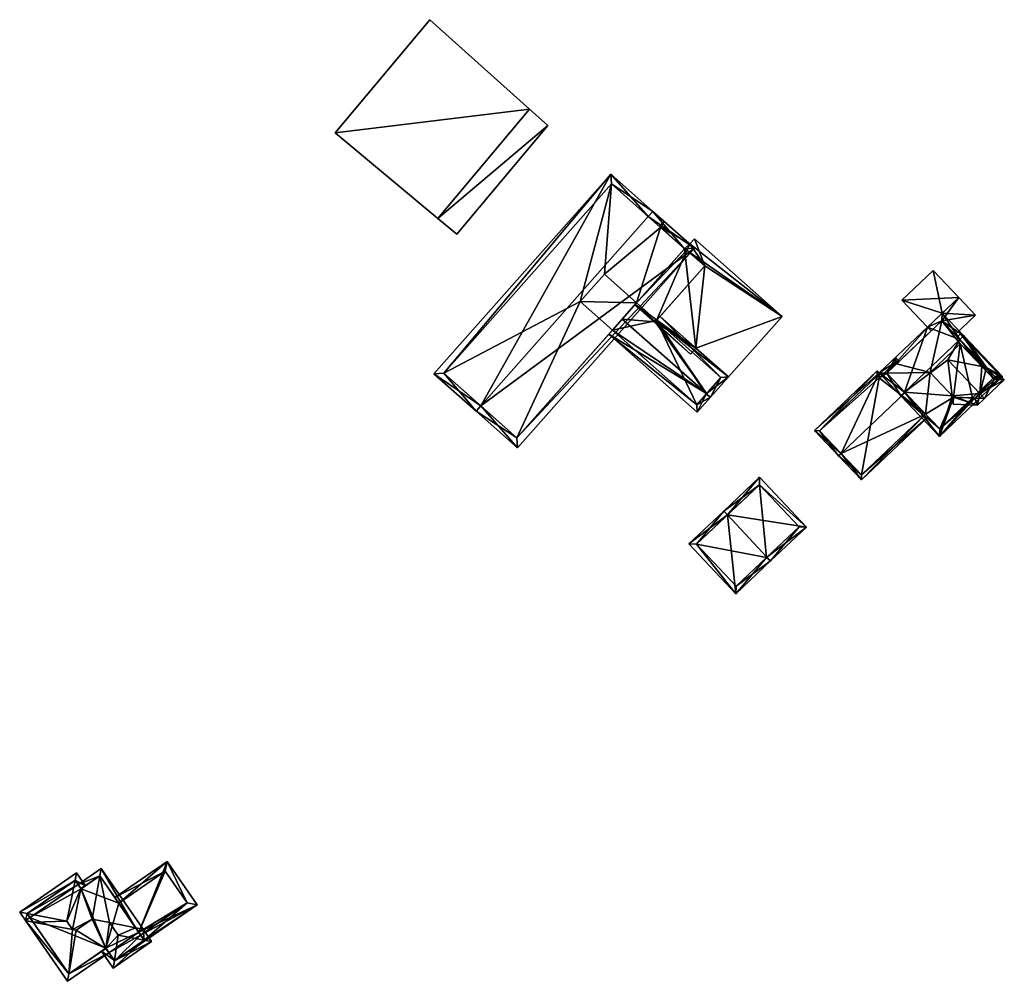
# Model space of a CAD drawing. Header units: inches. Extents: x 2523744 to 2528136, y 1148995 to 1152010.
# Tile 27 of 256: x 2525113 to 2525252, y 1149324 to 1149460. Entities that reach past the tile are written whole.
import ezdxf

# ---------------------------------------------------------------- set-up
doc = ezdxf.new("R2010")
doc.units = ezdxf.units.IN
doc.header["$MEASUREMENT"] = 0
doc.layers.add('Gebaeude Einzelhaus', color=10, linetype='Continuous')
doc.layers.add('Offenes Gebaeude', color=10, linetype='Continuous')

msp = doc.modelspace()

# ---------------------------------------------------------------- meshes
at = {"layer": 'Gebaeude Einzelhaus'}
mesh = msp.add_polyface(dxfattribs=at)
corners = [(2525177.976, 1149405.008, 417.568), (2525196.353, 1149437.789, 412.947), (2525171.35, 1149409.536, 412.947), (2525201.654, 1149431.763, 417.568), (2525202.316, 1149432.511, 417.568), (2525177.314, 1149404.259, 417.568), (2525183.181, 1149399.066, 412.592), (2525208.184, 1149427.319, 412.592), (2525172.761, 1149409.623, 413.527), (2525196.439, 1149436.378, 413.527), (2525183.095, 1149400.478, 413.227), (2525206.773, 1149427.233, 413.227), (2525203.38, 1149430.236, 412.542), (2525196.439, 1149436.378, 403.569), (2525206.773, 1149427.233, 412.096), (2525203.38, 1149430.236, 403.569), (2525172.761, 1149409.623, 403.569), (2525183.095, 1149400.478, 403.569), (2525196.591, 1149415.727, 410.866), (2525197.973, 1149417.29, 411.999), (2525196.591, 1149415.727, 403.569), (2525199.779, 1149419.33, 412.097), (2525199.779, 1149419.33, 410.898), (2525206.773, 1149427.233, 403.569), (2525200.005, 1149419.585, 403.569), (2525195.448, 1149423.618, 403.569), (2525192.034, 1149419.76, 403.569)]
mesh.append_faces([[corners[k] for k in face] for face in [(3, 9, 4), (11, 3, 4), (7, 10, 11), (7, 11, 4), (6, 10, 7), (0, 10, 5), (8, 0, 5), (5, 10, 6), (2, 8, 5), (9, 8, 1), (4, 9, 1), (1, 8, 2), (0, 7, 3), (3, 7, 4), (0, 6, 7), (0, 5, 6), (0, 2, 5), (4, 1, 3), (3, 1, 0), (0, 1, 2)]], dxfattribs={"color": 13})
mesh.append_faces([[corners[k] for k in face] for face in [(13, 26, 16), (16, 26, 17), (17, 26, 20), (15, 25, 13), (13, 25, 26), (15, 24, 25), (15, 23, 24), (11, 21, 14), (11, 19, 21), (21, 19, 22), (18, 17, 20), (11, 10, 19), (19, 10, 18), (18, 10, 17), (10, 16, 17), (0, 8, 10), (10, 8, 16), (8, 9, 16), (16, 9, 13), (13, 12, 15), (12, 11, 14), (12, 3, 11), (13, 9, 12), (12, 9, 3)]], dxfattribs={"color": 41})
mesh = msp.add_polyface(dxfattribs=at)
corners = [(2525203.38, 1149430.236, 412.542), (2525203.908, 1149431.104, 412.56), (2525203.245, 1149430.355, 412.56), (2525207.519, 1149427.908, 412.085), (2525206.773, 1149427.233, 412.096), (2525208.38, 1149413.174, 411.063), (2525199.779, 1149419.33, 412.097), (2525220.56, 1149417.661, 410.458), (2525207.613, 1149412.306, 411.063), (2525199.734, 1149419.279, 412.097), (2525212.984, 1149409.1, 410.458), (2525208.164, 1149428.633, 412.085), (2525202.624, 1149416.884, 411.728), (2525209.65, 1149424.8, 411.726), (2525207.12, 1149427.009, 412.056), (2525203.433, 1149430.294, 412.542), (2525203.38, 1149430.236, 403.569), (2525203.433, 1149430.294, 403.569), (2525199.779, 1149419.33, 410.898), (2525202.624, 1149416.884, 410.877), (2525202.814, 1149417.098, 410.761), (2525209.65, 1149424.8, 403.569), (2525202.814, 1149417.098, 403.569), (2525206.773, 1149427.233, 403.569), (2525207.12, 1149427.009, 403.569), (2525200.005, 1149419.585, 403.569)]
mesh.append_faces([[corners[k] for k in face] for face in [(5, 7, 10), (3, 15, 1), (1, 15, 2), (2, 15, 0), (3, 4, 15), (3, 14, 4), (5, 13, 7), (7, 13, 11), (11, 13, 3), (3, 13, 14), (8, 12, 5), (5, 12, 13), (9, 12, 8), (9, 6, 12), (3, 7, 11), (7, 5, 10), (5, 6, 8), (8, 6, 9), (3, 4, 7), (7, 4, 5), (5, 4, 6), (3, 0, 4), (3, 1, 0), (0, 1, 2)]], dxfattribs={"color": 13})
mesh.append_faces([[corners[k] for k in face] for face in [(25, 24, 22), (22, 24, 21), (25, 23, 24), (17, 23, 16), (4, 14, 23), (23, 14, 24), (14, 13, 24), (24, 13, 21), (15, 4, 17), (17, 4, 23), (21, 20, 22), (20, 12, 19), (21, 13, 20), (20, 13, 12), (12, 18, 19), (12, 6, 18), (17, 16, 15), (15, 16, 0)]], dxfattribs={"color": 41})
mesh = msp.add_polyface(dxfattribs=at)
corners = [(2525202.624, 1149416.884, 410.877), (2525197.973, 1149417.29, 411.999), (2525209.896, 1149406.738, 411.999), (2525199.779, 1149419.33, 410.898), (2525212.984, 1149409.1, 410.458), (2525210.456, 1149406.243, 411.999), (2525202.814, 1149417.098, 410.761), (2525203.312, 1149417.659, 410.458), (2525196.093, 1149415.166, 410.458), (2525208.576, 1149404.119, 410.458), (2525196.591, 1149415.727, 410.866), (2525211.925, 1149409.035, 410.761), (2525209.818, 1149406.65, 411.935), (2525208.511, 1149405.178, 410.865), (2525209.818, 1149406.65, 403.569), (2525211.925, 1149409.035, 403.569), (2525202.814, 1149417.098, 403.569), (2525196.591, 1149415.727, 403.569), (2525208.511, 1149405.178, 403.569), (2525200.005, 1149419.585, 403.569), (2525192.034, 1149419.76, 403.569), (2525195.448, 1149423.618, 403.569)]
mesh.append_faces([[corners[k] for k in face] for face in [(13, 8, 10), (13, 9, 8), (12, 5, 13), (13, 5, 9), (12, 2, 5), (5, 11, 4), (4, 11, 7), (7, 11, 6), (5, 2, 11), (10, 2, 1), (2, 9, 5), (10, 8, 2), (2, 8, 9), (6, 4, 7), (0, 2, 6), (6, 2, 4), (4, 2, 5), (3, 1, 0), (0, 1, 2)]], dxfattribs={"color": 13})
mesh.append_faces([[corners[k] for k in face] for face in [(19, 20, 21), (16, 17, 19), (19, 17, 20), (16, 18, 17), (15, 14, 16), (16, 14, 18), (12, 13, 14), (14, 13, 18), (18, 13, 17), (17, 13, 10), (15, 16, 11), (11, 16, 6), (11, 14, 15), (11, 12, 14), (2, 12, 11)]], dxfattribs={"color": 41})
mesh = msp.add_polyface(dxfattribs=at)
corners = [(2525245.689, 1149414.391, 417.362), (2525246.233, 1149414.908, 417.362), (2525243.186, 1149418.115, 414.984), (2525241.119, 1149416.151, 414.984), (2525237.875, 1149406.969, 417.362), (2525234.285, 1149409.66, 414.984), (2525237.331, 1149406.453, 417.362), (2525247.814, 1149406.12, 413.137), (2525242.809, 1149400.685, 412.858), (2525251.71, 1149409.141, 412.858), (2525244.593, 1149406.448, 414.528), (2525247.456, 1149406.134, 413.283), (2525244.793, 1149406.238, 414.364), (2525248.809, 1149410.564, 414.574), (2525250.555, 1149408.725, 413.138), (2525250.378, 1149408.911, 413.283), (2525243.978, 1149411.541, 416.859), (2525249.448, 1149410.434, 414.271), (2525250.65, 1149409.169, 413.283), (2525242.836, 1149401.745, 413.283), (2525243.159, 1149417.055, 415.387), (2525235.345, 1149409.633, 415.387), (2525245.033, 1149415.081, 412.858), (2525250.65, 1149409.169, 405.219), (2525245.033, 1149415.081, 412.758), (2525243.159, 1149417.055, 405.219), (2525243.159, 1149417.055, 414.425), (2525243.159, 1149417.055, 414.525), (2525241.635, 1149415.608, 414.525), (2525236.728, 1149410.946, 412.615), (2525241.635, 1149415.608, 414.425), (2525236.728, 1149410.946, 405.219), (2525235.345, 1149409.633, 412.615), (2525240.85, 1149403.836, 412.573), (2525242.836, 1149401.745, 405.219), (2525237.95, 1149406.89, 414.162), (2525240.85, 1149403.836, 405.219), (2525247.456, 1149406.134, 405.219), (2525250.378, 1149408.911, 405.219), (2525245.749, 1149413.786, 405.219), (2525241.476, 1149409.729, 405.219), (2525244.793, 1149406.238, 405.219), (2525235.345, 1149409.633, 405.219)]
mesh.append_faces([[corners[k] for k in face] for face in [(3, 21, 5), (5, 21, 6), (6, 21, 4), (3, 20, 21), (20, 1, 0), (3, 2, 20), (20, 2, 1), (18, 14, 15), (7, 19, 11), (19, 6, 4), (7, 8, 19), (19, 8, 6), (17, 9, 18), (18, 9, 14), (14, 9, 7), (7, 9, 8), (17, 1, 9), (17, 0, 1), (16, 4, 10), (13, 0, 16), (16, 0, 4), (13, 1, 0), (14, 9, 15), (15, 9, 13), (9, 14, 7), (13, 9, 1), (10, 8, 12), (12, 8, 11), (11, 8, 7), (8, 10, 4), (6, 8, 4), (7, 8, 9), (4, 5, 6), (0, 3, 4), (4, 3, 5), (0, 2, 3), (0, 1, 2)]], dxfattribs={"color": 13})
mesh.append_faces([[corners[k] for k in face] for face in [(36, 41, 34), (34, 41, 37), (25, 40, 31), (31, 40, 42), (42, 40, 36), (36, 40, 41), (25, 39, 40), (25, 23, 39), (39, 23, 38), (23, 18, 38), (38, 18, 15), (34, 37, 19), (19, 37, 11), (34, 33, 36), (35, 21, 32), (33, 4, 35), (35, 4, 21), (34, 19, 33), (33, 19, 4), (21, 29, 32), (29, 25, 31), (29, 30, 25), (25, 30, 26), (21, 28, 29), (29, 28, 30), (21, 20, 28), (28, 20, 27), (20, 22, 27), (24, 25, 26), (24, 23, 25), (22, 17, 24), (24, 17, 23), (23, 17, 18), (20, 0, 22), (22, 0, 17)]], dxfattribs={"color": 41})
mesh = msp.add_polyface(dxfattribs=at)
corners = [(2525248.503, 1149406.775, 416.859), (2525249.191, 1149406.051, 416.859), (2525251.969, 1149408.689, 413.766), (2525249.448, 1149410.434, 414.271), (2525245.785, 1149415.2, 413.766), (2525245.37, 1149414.727, 414.272), (2525248.809, 1149410.564, 414.574), (2525243.978, 1149411.541, 416.859), (2525244.593, 1149406.448, 414.528), (2525244.74, 1149405.239, 413.974), (2525248.196, 1149405.105, 415.813), (2525245.331, 1149414.768, 413.766), (2525250.555, 1149408.725, 414.574), (2525247.814, 1149406.12, 416.135), (2525244.793, 1149406.238, 414.528), (2525250.378, 1149408.911, 413.283), (2525250.555, 1149408.725, 413.138), (2525250.378, 1149408.911, 405.219), (2525250.555, 1149408.725, 405.219), (2525244.793, 1149406.238, 414.364), (2525247.814, 1149406.12, 413.137), (2525247.814, 1149406.12, 405.219), (2525247.456, 1149406.134, 413.283), (2525247.456, 1149406.134, 405.219), (2525245.749, 1149413.786, 405.219), (2525244.793, 1149406.238, 405.219), (2525241.476, 1149409.729, 405.219)]
mesh.append_faces([[corners[k] for k in face] for face in [(14, 9, 8), (14, 10, 9), (14, 13, 10), (10, 13, 1), (1, 13, 0), (4, 5, 11), (3, 12, 6), (12, 1, 0), (3, 2, 12), (12, 2, 1), (5, 4, 3), (3, 4, 2), (4, 11, 5), (8, 0, 7), (8, 10, 0), (0, 10, 1), (8, 9, 10), (0, 6, 7), (0, 3, 6), (3, 4, 5), (0, 2, 3), (3, 2, 4), (0, 1, 2)]], dxfattribs={"color": 13})
mesh.append_faces([[corners[k] for k in face] for face in [(24, 25, 26), (17, 23, 24), (24, 23, 25), (17, 21, 23), (17, 18, 21), (20, 23, 21), (20, 22, 23), (22, 14, 19), (20, 13, 22), (22, 13, 14), (20, 12, 13), (13, 12, 0), (20, 16, 12), (20, 18, 16), (20, 21, 18), (14, 8, 19), (15, 16, 17), (17, 16, 18), (6, 12, 15), (15, 12, 16)]], dxfattribs={"color": 41})
mesh = msp.add_polyface(dxfattribs=at)
corners = [(2525240.85, 1149403.836, 412.573), (2525237.95, 1149406.89, 414.162), (2525228.903, 1149398.296, 414.162), (2525231.785, 1149394.535, 412.384), (2525228.54, 1149397.951, 414.162), (2525241.195, 1149403.473, 412.384), (2525236.728, 1149410.946, 412.615), (2525237.09, 1149411.291, 412.615), (2525236.574, 1149411.834, 412.308), (2525235.345, 1149409.633, 412.615), (2525234.285, 1149409.66, 412.308), (2525225.149, 1149401.521, 412.148), (2525234.015, 1149409.944, 412.148), (2525231.804, 1149395.243, 412.573), (2525234.005, 1149409.24, 412.354), (2525225.855, 1149401.503, 412.352), (2525236.555, 1149411.128, 412.512), (2525234.268, 1149408.954, 412.513), (2525234.268, 1149408.954, 405.219), (2525236.555, 1149411.128, 405.219), (2525234.005, 1149409.24, 405.219), (2525225.855, 1149401.503, 405.219), (2525231.804, 1149395.243, 405.219), (2525240.85, 1149403.836, 405.219), (2525236.728, 1149410.946, 405.219), (2525235.345, 1149409.633, 405.219)]
mesh.append_faces([[corners[k] for k in face] for face in [(11, 15, 4), (4, 15, 2), (16, 7, 6), (16, 8, 7), (14, 10, 17), (17, 10, 16), (16, 10, 8), (11, 12, 15), (15, 12, 14), (14, 12, 10), (4, 13, 3), (3, 13, 5), (5, 13, 0), (4, 2, 13), (2, 11, 4), (9, 10, 1), (1, 10, 2), (2, 10, 11), (11, 10, 12), (6, 8, 9), (9, 8, 10), (6, 7, 8), (0, 3, 5), (0, 2, 3), (3, 2, 4), (0, 1, 2)]], dxfattribs={"color": 13})
mesh.append_faces([[corners[k] for k in face] for face in [(18, 21, 20), (18, 22, 21), (18, 23, 22), (18, 25, 23), (18, 19, 25), (25, 19, 24), (19, 16, 24), (24, 16, 6), (22, 23, 13), (13, 23, 0), (2, 22, 13), (2, 21, 22), (2, 15, 21), (15, 20, 21), (15, 14, 20), (14, 18, 20), (14, 17, 18), (17, 16, 18), (18, 16, 19)]], dxfattribs={"color": 41})
mesh = msp.add_polyface(dxfattribs=at)
corners = [(2525212.827, 1149389.587, 416.449), (2525212.313, 1149390.133, 416.449), (2525207.399, 1149385.51, 412.658), (2525214.03, 1149378.463, 412.657), (2525218.43, 1149383.629, 416.449), (2525218.943, 1149383.084, 416.449), (2525224.021, 1149387.863, 412.421), (2525217.391, 1149394.91, 412.422), (2525208.459, 1149385.478, 413.079), (2525214.063, 1149379.523, 413.079), (2525222.961, 1149387.895, 412.854), (2525218.35, 1149383.554, 416.387), (2525217.359, 1149393.85, 412.854), (2525218.35, 1149383.554, 405.029), (2525214.063, 1149379.523, 405.029), (2525222.961, 1149387.895, 405.029), (2525217.359, 1149393.85, 405.029), (2525208.459, 1149385.478, 405.029)]
mesh.append_faces([[corners[k] for k in face] for face in [(0, 8, 1), (12, 0, 1), (7, 12, 1), (10, 12, 6), (6, 12, 7), (4, 10, 5), (5, 9, 11), (11, 4, 5), (5, 10, 6), (8, 9, 3), (3, 9, 5), (1, 8, 2), (2, 8, 3), (0, 7, 1), (4, 6, 0), (0, 6, 7), (4, 5, 6), (0, 3, 4), (4, 3, 5), (0, 2, 3), (0, 1, 2)]], dxfattribs={"color": 13})
mesh.append_faces([[corners[k] for k in face] for face in [(13, 14, 17), (13, 17, 16), (13, 16, 15), (9, 8, 14), (14, 8, 17), (0, 12, 8), (8, 12, 17), (17, 12, 16), (12, 10, 16), (16, 10, 15), (10, 13, 15), (10, 4, 13), (11, 13, 4), (11, 9, 13), (13, 9, 14)]], dxfattribs={"color": 41})
mesh = msp.add_polyface(dxfattribs=at)
corners = [(2525129.199, 1149331.237, 414.462), (2525130.251, 1149331.031, 414.028), (2525124.339, 1149339.61, 414.028), (2525124.152, 1149338.56, 414.462), (2525125.508, 1149331.961, 415.984), (2525123.064, 1149332.441, 416.992), (2525121.471, 1149336.764, 414.437), (2525120.258, 1149330.984, 416.767), (2525121.066, 1149337.354, 414.028), (2525120.8, 1149330.88, 416.992), (2525114.695, 1149332.042, 414.463), (2525114.264, 1149332.667, 414.028), (2525113.646, 1149332.241, 414.028), (2525119.741, 1149324.721, 414.462), (2525119.559, 1149323.663, 414.028), (2525125.435, 1149327.712, 414.028), (2525124.968, 1149328.3, 414.452), (2525125.01, 1149328.329, 414.452), (2525129.635, 1149330.606, 414.028), (2525124.148, 1149338.566, 414.458), (2525121.491, 1149336.736, 414.457), (2525114.695, 1149332.041, 414.463), (2525119.741, 1149324.72, 414.462), (2525119.751, 1149324.705, 414.452), (2525113.866, 1149333.244, 414.462), (2525112.814, 1149333.45, 414.028), (2525113.647, 1149332.241, 414.028), (2525119.456, 1149332.148, 416.767), (2525120.635, 1149337.929, 414.452), (2525120.851, 1149338.989, 414.028), (2525122.11, 1149337.162, 414.028), (2525121.491, 1149336.736, 414.437), (2525113.856, 1149333.258, 414.452), (2525120.659, 1149337.946, 414.436), (2525126.738, 1149330.176, 415.984), (2525130.413, 1149329.477, 414.462), (2525131.46, 1149329.278, 414.028), (2525126.192, 1149326.615, 414.484), (2525126.026, 1149325.533, 414.028), (2525124.393, 1149327.904, 414.028), (2525126.219, 1149326.576, 414.457), (2525130.418, 1149329.47, 414.457), (2525125.01, 1149328.329, 414.483), (2525119.751, 1149324.705, 403.872), (2525114.264, 1149332.667, 403.872), (2525125.01, 1149328.329, 403.872), (2525125.435, 1149327.712, 403.872), (2525126.819, 1149334.69, 412.193), (2525124.148, 1149338.566, 403.872), (2525129.635, 1149330.606, 412.193), (2525126.82, 1149334.69, 403.872), (2525121.491, 1149336.736, 403.872), (2525121.066, 1149337.354, 403.872), (2525129.635, 1149330.606, 403.872), (2525120.659, 1149337.946, 403.872), (2525113.856, 1149333.258, 403.872), (2525126.219, 1149326.576, 403.872), (2525130.418, 1149329.47, 412.193), (2525130.418, 1149329.47, 403.872), (2525129.908, 1149330.21, 412.193), (2525129.908, 1149330.21, 403.872)]
mesh.append_faces([[corners[k] for k in face] for face in [(37, 40, 38), (42, 37, 16), (16, 37, 39), (39, 37, 38), (41, 35, 36), (38, 40, 36), (36, 40, 41), (35, 1, 36), (35, 0, 1), (37, 39, 38), (37, 16, 39), (37, 34, 16), (16, 34, 4), (35, 38, 36), (35, 37, 38), (35, 34, 37), (1, 35, 36), (35, 1, 0), (34, 0, 4), (34, 35, 0), (33, 30, 6), (6, 30, 31), (33, 29, 30), (33, 28, 29), (32, 24, 25), (29, 28, 25), (25, 28, 32), (10, 26, 24), (24, 26, 25), (6, 27, 7), (6, 28, 27), (31, 30, 6), (6, 30, 28), (28, 30, 29), (28, 24, 27), (28, 25, 24), (28, 29, 25), (24, 10, 27), (27, 10, 7), (24, 26, 10), (24, 25, 26), (0, 1, 18), (14, 22, 23), (15, 16, 17), (15, 23, 16), (15, 14, 23), (14, 12, 22), (22, 12, 21), (21, 12, 11), (2, 3, 19), (0, 2, 1), (0, 3, 2), (19, 8, 2), (19, 6, 8), (19, 20, 6), (18, 1, 0), (13, 16, 9), (9, 16, 5), (5, 16, 4), (13, 15, 16), (16, 15, 17), (13, 14, 15), (13, 12, 14), (13, 10, 12), (13, 7, 10), (13, 9, 7), (10, 11, 12), (8, 3, 2), (5, 7, 9), (8, 6, 3), (3, 6, 5), (5, 6, 7), (0, 3, 4), (4, 3, 5), (0, 2, 3), (0, 1, 2)]], dxfattribs={"color": 13})
mesh.append_faces([[corners[k] for k in face] for face in [(60, 46, 53), (58, 56, 60), (60, 56, 46), (18, 59, 49), (59, 58, 60), (0, 35, 18), (18, 35, 59), (59, 35, 58), (57, 35, 41), (57, 58, 35), (57, 56, 58), (41, 40, 57), (57, 40, 56), (42, 15, 37), (37, 15, 40), (40, 15, 56), (56, 15, 46), (42, 17, 15), (16, 17, 42), (52, 55, 54), (52, 44, 55), (24, 11, 10), (24, 55, 11), (11, 55, 44), (24, 32, 55), (32, 28, 55), (55, 28, 54), (28, 33, 54), (6, 8, 33), (33, 8, 54), (54, 8, 52), (44, 45, 43), (45, 53, 46), (45, 50, 53), (44, 51, 45), (45, 51, 50), (50, 51, 48), (44, 52, 51), (8, 51, 52), (6, 31, 8), (8, 31, 51), (6, 20, 31), (31, 48, 51), (20, 19, 31), (31, 19, 48), (48, 19, 3), (48, 47, 50), (47, 0, 49), (49, 0, 18), (48, 3, 47), (47, 3, 0), (15, 45, 46), (15, 17, 45), (43, 16, 23), (43, 45, 16), (16, 45, 17), (43, 23, 22), (44, 21, 11), (44, 43, 21), (21, 43, 22)]], dxfattribs={"color": 41})
mesh = msp.add_polyface(dxfattribs=at)
corners = [(2525130.418, 1149329.47, 412.193), (2525128.31, 1149327.894, 412.193), (2525137.873, 1149334.484, 412.193), (2525128.252, 1149327.977, 412.193), (2525129.635, 1149330.606, 412.193), (2525133.649, 1149340.611, 412.193), (2525129.908, 1149330.21, 412.193), (2525126.819, 1149334.69, 412.193), (2525126.251, 1149335.515, 412.193), (2525136.481, 1149334.74, 412.193), (2525133.393, 1149339.22, 412.193), (2525133.393, 1149339.22, 403.872), (2525136.481, 1149334.74, 403.872), (2525126.82, 1149334.69, 403.872), (2525129.908, 1149330.21, 403.872), (2525129.635, 1149330.606, 403.872)]
mesh.append_faces([[corners[k] for k in face] for face in [(0, 1, 3), (0, 2, 1), (5, 10, 8), (8, 10, 7), (6, 9, 0), (0, 9, 2), (2, 9, 5), (5, 9, 10), (4, 5, 7), (7, 5, 8), (0, 2, 6), (6, 2, 4), (4, 2, 5), (3, 1, 0), (0, 1, 2)]], dxfattribs={"color": 13})
mesh.append_faces([[corners[k] for k in face] for face in [(11, 15, 13), (11, 12, 15), (15, 12, 14), (12, 9, 14), (14, 9, 6), (11, 13, 10), (10, 13, 7), (10, 9, 11), (11, 9, 12)]], dxfattribs={"color": 41})
at = {"layer": 'Offenes Gebaeude'}
mesh = msp.add_polyface(dxfattribs=at)
corners = [(2525157.41, 1149443.631, 409.569), (2525184.873, 1149446.973, 412.888), (2525170.771, 1149459.605, 409.569), (2525171.924, 1149431.491, 412.888), (2525174.584, 1149429.266, 410.873), (2525187.458, 1149444.658, 410.873), (2525157.41, 1149443.631, 409.469), (2525170.771, 1149459.605, 409.469), (2525171.924, 1149431.491, 412.788), (2525174.584, 1149429.266, 410.773), (2525187.458, 1149444.658, 410.773), (2525184.873, 1149446.973, 412.788)]
mesh.append_faces([[corners[k] for k in face] for face in [(5, 1, 3), (4, 5, 3), (3, 1, 0), (0, 1, 2)]], dxfattribs={"color": 13})
mesh.append_faces([[corners[k] for k in face] for face in [(8, 11, 10), (8, 10, 9), (6, 11, 8), (7, 11, 6), (10, 11, 5), (5, 11, 1), (2, 11, 7), (1, 11, 2), (9, 10, 4), (4, 10, 5), (8, 9, 4), (3, 8, 4), (6, 8, 0), (0, 8, 3), (7, 6, 2), (2, 6, 0)]], dxfattribs={"color": 41})
mesh = msp.add_polyface(dxfattribs=at)
corners = [(2525247.921, 1149417.825, 412.858), (2525245.53, 1149420.341, 414.984), (2525243.186, 1149418.115, 414.984), (2525243.159, 1149417.055, 414.525), (2525241.119, 1149416.151, 414.984), (2525241.635, 1149415.608, 414.525), (2525245.033, 1149415.081, 412.858), (2525241.895, 1149424.168, 412.148), (2525237.484, 1149419.978, 412.148), (2525245.53, 1149420.341, 414.884), (2525247.921, 1149417.825, 412.758), (2525241.895, 1149424.168, 412.048), (2525237.484, 1149419.978, 412.048), (2525241.119, 1149416.151, 414.884), (2525241.635, 1149415.608, 414.425), (2525245.033, 1149415.081, 412.758), (2525243.159, 1149417.055, 414.425)]
mesh.append_faces([[corners[k] for k in face] for face in [(2, 8, 4), (1, 7, 2), (2, 7, 8), (0, 3, 6), (3, 4, 5), (0, 2, 3), (3, 2, 4), (0, 1, 2)]], dxfattribs={"color": 13})
mesh.append_faces([[corners[k] for k in face] for face in [(11, 9, 12), (12, 9, 13), (13, 16, 14), (16, 10, 15), (13, 9, 16), (16, 9, 10), (10, 0, 15), (15, 0, 6), (12, 13, 8), (8, 13, 4), (4, 13, 5), (5, 13, 14), (8, 7, 12), (12, 7, 11), (1, 9, 7), (7, 9, 11), (1, 0, 9), (9, 0, 10)]], dxfattribs={"color": 41})

doc.saveas('drawing.dxf')
